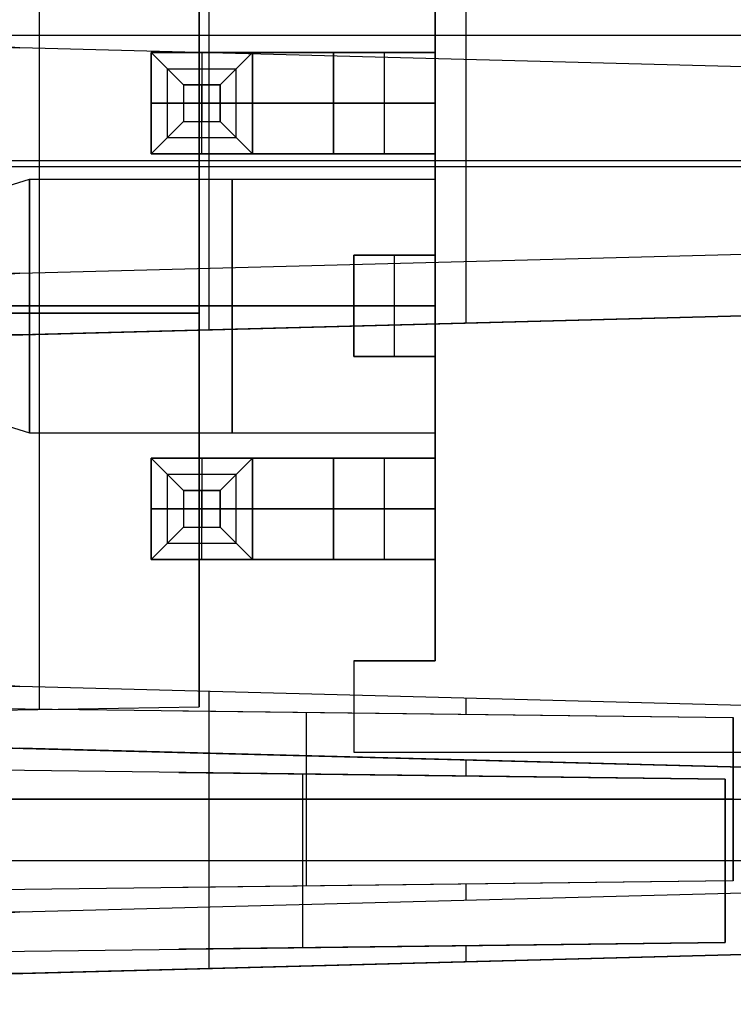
# Model space of a CAD drawing. Extents: x -8 to 8, y 0 to 107.
# Tile 237 of 256: x -5.04 to -0.57, y 79.79 to 85.95. Entities that reach past the tile are written whole.
import ezdxf

# ---------------------------------------------------------------- set-up
doc = ezdxf.new("R2010")
doc.units = 0
doc.layers.add('COUPLER_CASE', color=7, linetype='CONTINUOUS')
doc.layers.add('COUPLER_PCB', color=7, linetype='CONTINUOUS')

msp = doc.modelspace()

# ---------------------------------------------------------------- linework, layer by layer
at = {"layer": 'COUPLER_CASE', "color": 254}
for p, q in [((-3.8533, 84.0091, 11.1595), (-3.8533, 87.7444, 11.1595)), ((-2.2428, 84.0513, 13.6182), (-2.2428, 86.932, 13.6182)), ((-4.9153, 81.6311, 128.8544), (-4.9153, 86.5962, 128.8544)), ((-4.9153, 81.6311, 127.7518), (-4.9153, 86.5962, 127.7518)), ((-3.9153, 81.6486, 128.837), (-3.9153, 86.5788, 128.837)), ((-3.9153, 86.5788, 127.7693), (-3.9153, 81.6486, 127.7693)), ((-3.9153, 86.5788, 128.3031), (-3.9153, 81.6486, 128.3031)), ((-0.0703, 85.8534, 11.0604), (-7.6363, 85.8534, 11.2585)), ((-5.0389, 85.7755, 139.9787), (-5.0992, 85.7791, 139.9772)), ((1.4297, 85.6061, 137.6473), (-5.0389, 85.7755, 137.4779)), ((-0.0703, 85.6454, 140.1088), (-5.0389, 85.7755, 139.9787)), ((-5.0389, 85.7755, 139.9787), (-5.0389, 85.7755, 137.4779)), ((-0.0703, 85.6454, 138.7934), (-5.0389, 85.7755, 138.7934)), ((-3.8533, 84.3952, 140.0098), (-3.8533, 85.7445, 140.0098)), ((-2.2428, 84.4374, 137.5511), (-2.2428, 85.7023, 137.5511)), ((-1.8046, 85.6908, 140.0634), (-1.8046, 85.6908, 137.5626)), ((-7.6363, 85.0698, 139.9107), (-0.0703, 85.0698, 140.1088)), ((-5.9153, 85.0698, 137.4549), (1.4297, 85.0698, 137.6473)), ((1.4297, 85.0305, 13.522), (-5.9153, 85.0305, 13.7143)), ((-5.0389, 84.3642, 137.4779), (1.4297, 84.5336, 137.6473)), ((-5.0389, 84.3642, 139.9787), (-0.0703, 84.4943, 140.1088)), ((-5.0389, 84.3642, 138.7934), (-0.0703, 84.4943, 138.7934)), ((-1.8046, 84.4489, 140.0634), (-1.8046, 84.4489, 137.5626)), ((-5.0992, 84.3606, 139.9772), (-5.0389, 84.3642, 139.9787)), ((-5.0389, 84.3642, 137.4779), (-5.0389, 84.3642, 139.9787)), ((-8.1618, 83.8965, 11.474), (-0.0703, 84.1084, 11.474)), ((-0.0703, 84.1082, 11.4604), (-8.1506, 83.8966, 11.4637)), ((-7.6931, 83.9086, 11.2621), (-0.0703, 84.1082, 11.2621)), ((-0.0703, 84.1082, 11.0604), (-7.6363, 83.9101, 11.2585)), ((-5.9153, 84.1137, 128.8719), (-3.9153, 84.1137, 128.837)), ((-3.9153, 84.1137, 127.7693), (-5.9153, 84.1137, 127.7344)), ((1.4297, 84.1475, 13.522), (-5.0389, 83.9781, 13.6914)), ((-5.0389, 83.9781, 12.5886), (1.0047, 84.1364, 12.5886)), ((-5.0389, 83.9781, 11.4858), (-0.0703, 84.1082, 11.4877)), ((-3.9153, 84.1137, 127.7693), (-3.9153, 84.1137, 128.837)), ((-1.8046, 84.0628, 13.6067), (-1.8046, 84.0628, 11.487)), ((-4.1105, 84.0024, 11.4619), (-4.1105, 84.0024, 11.1662)), ((-5.0389, 83.9781, 11.4858), (-5.0389, 83.9781, 13.6914)), ((-5.0389, 81.7755, 139.9787), (-5.0992, 81.7791, 139.9772)), ((1.4297, 81.6061, 137.6473), (-5.0389, 81.7755, 137.4779)), ((-0.0703, 81.6454, 140.1088), (-5.0389, 81.7755, 139.9787)), ((-5.0389, 81.7755, 139.9787), (-5.0389, 81.7755, 137.4779)), ((-0.0703, 81.6454, 138.7934), (-5.0389, 81.7755, 138.7934)), ((-3.8533, 80.3952, 140.0098), (-3.8533, 81.7445, 140.0098)), ((-2.2428, 81.601, 137.5511), (-2.2428, 81.7023, 137.5511)), ((-5.9153, 81.6137, 128.8719), (-3.9153, 81.6486, 128.837)), ((-5.9153, 81.6137, 127.7344), (-3.9153, 81.6486, 127.7693)), ((-5.9153, 81.6137, 128.3031), (-3.9153, 81.6486, 128.3031)), ((-5.9153, 81.6459, 137.4144), (-0.5703, 81.5806, 137.4473)), ((-5.9153, 81.6459, 137.4549), (-0.5703, 81.5806, 137.5949)), ((-3.9153, 81.6486, 127.7693), (-3.9153, 81.6486, 128.837)), ((-1.8046, 81.6908, 140.0634), (-1.8046, 81.6908, 137.5626)), ((-4.9153, 81.6311, 127.7518), (-4.9153, 81.6311, 128.8544)), ((-4.0174, 81.6227, 137.5046), (-0.5703, 81.5806, 137.5046)), ((-3.2428, 81.6132, 137.5249), (-3.2428, 81.6132, 137.4306)), ((-0.5703, 81.5806, 137.5949), (-0.5703, 81.5806, 137.4473)), ((-0.5703, 81.5806, 137.5949), (-0.5703, 80.5591, 137.5949)), ((-0.0703, 81.2584, 11.474), (-8.1619, 81.4703, 11.474)), ((-8.1506, 81.4702, 11.4637), (-0.0703, 81.2586, 11.4604)), ((-0.0703, 81.2586, 11.2621), (-7.6931, 81.4582, 11.2621)), ((-7.6363, 81.4567, 11.2585), (-0.0703, 81.2586, 11.0604)), ((-5.0389, 81.3887, 13.6914), (1.4297, 81.2193, 13.522)), ((-0.0703, 81.2586, 11.4877), (-5.0389, 81.3887, 11.4858)), ((-5.0389, 81.3887, 13.6914), (-5.0389, 81.3887, 11.4858)), ((1.0047, 81.2304, 12.5886), (-5.0389, 81.3887, 12.5886)), ((-4.1105, 81.3644, 11.4619), (-4.1105, 81.3644, 11.1662)), ((-3.8533, 80.0091, 11.1595), (-3.8533, 81.3576, 11.1595)), ((-0.5703, 81.3767, 137.3392), (-0.5703, 80.763, 137.3392)), ((-2.2428, 81.2149, 13.6182), (-2.2428, 81.3155, 13.6182)), ((-1.8046, 81.304, 13.6067), (-1.8046, 81.304, 11.487)), ((-0.6203, 81.1951, 13.5757), (-5.9153, 81.2598, 13.7143)), ((-0.6203, 81.1951, 13.7223), (-5.9153, 81.2598, 13.7549)), ((-4.0424, 81.2369, 13.6653), (-0.6203, 81.1951, 13.6653)), ((-3.2678, 81.2274, 13.7388), (-3.2678, 81.2274, 13.645)), ((-0.6203, 80.1724, 13.5757), (-0.6203, 81.1951, 13.5757)), ((-0.6203, 81.1951, 13.7223), (-0.6203, 81.1951, 13.5757)), ((-7.6363, 81.0698, 139.9107), (-0.0703, 81.0698, 140.1088)), ((-0.5703, 81.0698, 137.2839), (-5.9153, 81.0698, 137.2186)), ((-0.5703, 81.0698, 137.5949), (-0.5703, 81.0698, 137.2839)), ((-0.6203, 80.3783, 13.8313), (-0.6203, 80.9892, 13.8313)), ((-0.0703, 80.6834, 11.0604), (-7.6363, 80.6834, 11.2585)), ((-0.6203, 80.6838, 13.8859), (-5.9153, 80.6838, 13.9506)), ((-0.6203, 80.6838, 13.8859), (-0.6203, 80.6838, 13.5757)), ((1.4297, 80.6834, 13.522), (-0.6203, 80.6834, 13.5757)), ((-0.5703, 80.5591, 137.5949), (-5.9153, 80.4938, 137.4549)), ((-0.5703, 80.5591, 137.4473), (-5.9153, 80.4938, 137.4144)), ((-5.0389, 80.3642, 137.4779), (1.4297, 80.5336, 137.6473)), ((-0.5703, 80.5591, 137.5046), (-4.0174, 80.517, 137.5046)), ((-2.2428, 80.4374, 137.5511), (-2.2428, 80.5387, 137.5511)), ((-0.5703, 80.5591, 137.4473), (-0.5703, 80.5591, 137.5949)), ((-5.0389, 80.3642, 139.9787), (-0.0703, 80.4943, 140.1088)), ((-5.0389, 80.3642, 138.7934), (-0.0703, 80.4943, 138.7934)), ((-3.2428, 80.5265, 137.5249), (-3.2428, 80.5265, 137.4306)), ((-1.8046, 80.4489, 140.0634), (-1.8046, 80.4489, 137.5626)), ((-5.0992, 80.3606, 139.9772), (-5.0389, 80.3642, 139.9787)), ((-5.0389, 80.3642, 137.4779), (-5.0389, 80.3642, 139.9787)), ((-5.9153, 80.1077, 13.7143), (-0.6203, 80.1724, 13.5757)), ((-5.9153, 80.1077, 13.7549), (-0.6203, 80.1724, 13.7223)), ((-0.6203, 80.1724, 13.6653), (-4.0424, 80.1306, 13.6653)), ((-0.6203, 80.1724, 13.5757), (-0.6203, 80.1724, 13.7223)), ((-8.1618, 79.8965, 11.474), (-0.0703, 80.1084, 11.474)), ((-0.0703, 80.1082, 11.4604), (-8.1506, 79.8966, 11.4637)), ((-7.6931, 79.9086, 11.2621), (-0.0703, 80.1082, 11.2621)), ((-0.0703, 80.1082, 11.0604), (-7.6363, 79.9101, 11.2585)), ((1.4297, 80.1475, 13.522), (-5.0389, 79.9781, 13.6914)), ((-5.0389, 79.9781, 12.5886), (1.0047, 80.1364, 12.5886)), ((-5.0389, 79.9781, 11.4858), (-0.0703, 80.1082, 11.4877)), ((-3.2678, 80.1401, 13.7388), (-3.2678, 80.1401, 13.645)), ((-2.2428, 80.0513, 13.6182), (-2.2428, 80.1526, 13.6182)), ((-1.8046, 80.0628, 13.6067), (-1.8046, 80.0628, 11.487)), ((-5.0389, 79.9781, 11.4858), (-5.0389, 79.9781, 13.6914)), ((-4.1105, 80.0024, 11.4619), (-4.1105, 80.0024, 11.1662))]:
    msp.add_line(p, q, dxfattribs=at)
at = {"layer": 'COUPLER_CASE', "color": 254, "extrusion": (-0.026177, 3.28497e-14, 0.999657)}
msp.add_arc((-86.6754, -1.415, 137.5627), 0.9001, 270.00946, 358.51017, dxfattribs=at)
at = {"layer": 'COUPLER_CASE', "color": 254}
for centre, start, end in [((-5.0153, 86.6752, 138.7168), 180, 268.5), ((-5.0153, 83.4645, 138.7168), 91.5, 180), ((-5.0153, 83.0784, 12.6), 91.5, 180), ((-5.0153, 82.6752, 138.7168), 180, 268.5), ((-5.0153, 82.2884, 12.6), 180, 268.5), ((-5.0153, 79.4645, 138.7168), 91.5, 180), ((-5.0153, 79.0784, 12.6), 91.5, 180)]:
    msp.add_arc(centre, 0.9, start, end, dxfattribs=at)
at = {"layer": 'COUPLER_CASE', "color": 254, "extrusion": (-0.026177, 2.20918e-14, 0.999657)}
msp.add_arc((-83.4643, -1.415, 137.5627), 0.9001, 181.48983, 269.99054, dxfattribs=at)
at = {"layer": 'COUPLER_CASE', "color": 254, "extrusion": (0.538006, -0.30052, 0.787552)}
for centre in [(70.0137, 42.4524, -18.9024), (66.5215, 40.9162, -17.7003)]:
    msp.add_arc(centre, 0.9116, 22.07416, 78.69032, dxfattribs=at)
at = {"layer": 'COUPLER_CASE', "color": 254, "extrusion": (1, 0, 0)}
for centre, radius, start, end in [((83.6084, 11.474, -4.2134), 0.3915, 358.23567, 1.76414), ((81.7584, 11.474, -4.2134), 0.3915, 178.23586, 180), ((81.7584, 11.474, -4.1161), 0.3941, 180, 181.75862), ((80.6838, 13.0051, -3.2678), 0.9132, 53.46026, 126.53974)]:
    msp.add_arc(centre, radius, start, end, dxfattribs=at)
at = {"layer": 'COUPLER_CASE', "color": 254, "extrusion": (0.026177, 9.74676e-15, 0.999657)}
msp.add_arc((83.0783, 5.3722, 13.5548), 0.9001, 1.48983, 89.99054, dxfattribs=at)
at = {"layer": 'COUPLER_CASE', "color": 254, "extrusion": (-0.026177, 5.7318e-16, 0.999657)}
msp.add_arc((-82.6754, -1.415, 137.5627), 0.9001, 270.00946, 358.51017, dxfattribs=at)
at = {"layer": 'COUPLER_CASE', "color": 254, "extrusion": (1, -4.42954e-15, 0)}
msp.add_arc((81.0698, 138.1642, -3.2428), 0.9129, 233.46991, 306.53009, dxfattribs=at)
at = {"layer": 'COUPLER_CASE', "color": 254, "extrusion": (1, -1.51143e-15, -1.06545e-17)}
msp.add_arc((81.0698, 138.1642, -0.5703), 0.8802, 234.53332, 305.46668, dxfattribs=at)
at = {"layer": 'COUPLER_CASE', "color": 254, "extrusion": (1, -1.38836e-15, 4.63986e-16)}
msp.add_arc((80.6838, 13.0051, -0.6203), 0.8808, 54.51284, 125.48716, dxfattribs=at)
at = {"layer": 'COUPLER_CASE', "color": 254, "extrusion": (-0.026177, -5.50874e-14, 0.999657)}
msp.add_arc((-79.4643, -1.415, 137.5627), 0.9001, 181.48983, 269.99054, dxfattribs=at)
at = {"layer": 'COUPLER_CASE', "color": 254, "extrusion": (0.026177, -1.27884e-14, 0.999657)}
msp.add_arc((79.0783, 5.3722, 13.5548), 0.9001, 1.48983, 89.99054, dxfattribs=at)
at = {"layer": 'COUPLER_CASE', "color": 254, "extrusion": (1, -2.85767e-15, 0)}
msp.add_arc((79.6084, 11.474, -4.2134), 0.3915, 358.23567, 1.76414, dxfattribs=at)
at = {"layer": 'COUPLER_PCB', "color": 9}
for p, q in [((-2.438, 90.985, 128.3031), (-2.438, 84.9525, 128.3031)), ((-2.438, 86.3812, 130.8431), (-2.438, 84.4762, 130.8431)), ((-2.438, 84.4762, 125.7631), (-2.438, 86.3812, 125.7631)), ((-4.216, 85.7462, 126.2076), (-4.216, 85.1112, 126.2076)), ((-4.216, 85.1112, 124.9249), (-4.216, 85.7462, 124.9249)), ((-4.216, 85.7462, 124.9249), (-4.216, 85.7462, 126.2076)), ((-4.216, 85.7462, 131.6813), (-4.216, 85.1112, 131.6813)), ((-4.216, 85.7462, 130.3986), (-4.216, 85.7462, 131.6813)), ((-4.216, 85.1112, 130.3986), (-4.216, 85.7462, 130.3986)), ((-4.216, 85.7462, 124.9249), (-3.581, 85.7462, 124.9249)), ((-4.216, 85.7462, 131.6813), (-4.0128, 85.543, 131.8845)), ((-4.216, 85.7462, 131.6813), (-3.581, 85.7462, 131.6813)), ((-4.216, 85.7462, 124.9249), (-4.0128, 85.543, 124.7217)), ((-4.216, 85.1112, 125.5663), (-4.216, 85.7462, 125.5663)), ((-4.216, 85.1112, 131.04), (-4.216, 85.7462, 131.04)), ((-4.216, 85.7462, 126.1378), (-3.581, 85.7462, 126.1378)), ((-4.216, 85.7462, 130.4685), (-3.581, 85.7462, 130.4685)), ((-3.8985, 85.7462, 124.9249), (-3.8985, 85.543, 124.7217)), ((-3.8985, 85.7462, 131.6813), (-3.8985, 85.543, 131.8845)), ((-3.581, 85.7462, 124.9249), (-3.7842, 85.543, 124.7217)), ((-3.7842, 85.543, 131.8845), (-3.581, 85.7462, 131.6813)), ((-3.581, 85.7462, 126.2076), (-3.581, 85.1112, 126.2076)), ((-3.581, 85.7462, 124.9249), (-3.581, 85.1112, 124.9249)), ((-3.581, 85.7462, 126.2076), (-3.581, 85.7462, 124.9249)), ((-3.581, 85.1112, 131.6813), (-3.581, 85.7462, 131.6813)), ((-3.581, 85.7462, 130.3986), (-3.581, 85.1112, 130.3986)), ((-3.581, 85.7462, 131.6813), (-3.581, 85.7462, 130.3986)), ((-3.581, 85.1112, 125.5663), (-3.581, 85.7462, 125.5663)), ((-3.581, 85.1112, 131.04), (-3.581, 85.7462, 131.04)), ((-3.327, 85.7462, 127.322), (-3.327, 85.7462, 126.6476)), ((-3.327, 85.7462, 129.2842), (-3.327, 85.7462, 129.9587)), ((-3.073, 85.7462, 127.3506), (-2.438, 85.7462, 127.3506)), ((-3.073, 85.1112, 127.3506), (-3.073, 85.7462, 127.3506)), ((-3.073, 85.7462, 126.7156), (-3.073, 85.1112, 126.7156)), ((-2.438, 85.7462, 126.7156), (-3.073, 85.7462, 126.7156)), ((-3.073, 85.7462, 129.2556), (-3.073, 85.1112, 129.2556)), ((-2.438, 85.7462, 129.2556), (-3.073, 85.7462, 129.2556)), ((-3.073, 85.7462, 129.8906), (-2.438, 85.7462, 129.8906)), ((-3.073, 85.1112, 129.8906), (-3.073, 85.7462, 129.8906)), ((-2.7555, 85.1112, 127.3506), (-2.7555, 85.7462, 127.3506)), ((-2.7555, 85.1112, 126.7156), (-2.7555, 85.7462, 126.7156)), ((-2.7555, 85.1112, 129.2556), (-2.7555, 85.7462, 129.2556)), ((-2.7555, 85.1112, 129.8906), (-2.7555, 85.7462, 129.8906)), ((-2.438, 85.7462, 126.7156), (-2.438, 85.1112, 126.7156)), ((-2.438, 85.7462, 127.3506), (-2.438, 85.7462, 126.7156)), ((-2.438, 85.1112, 127.3506), (-2.438, 85.7462, 127.3506)), ((-2.438, 85.7462, 129.2556), (-2.438, 85.1112, 129.2556)), ((-2.438, 85.7462, 129.8906), (-2.438, 85.7462, 129.2556)), ((-2.438, 85.1112, 129.8906), (-2.438, 85.7462, 129.8906)), ((-4.1144, 85.2128, 124.8233), (-4.1144, 85.6446, 124.8233)), ((-4.1144, 85.2128, 131.7829), (-4.1144, 85.6446, 131.7829)), ((-4.1144, 85.6446, 124.8233), (-3.6826, 85.6446, 124.8233)), ((-4.1144, 85.6446, 131.7829), (-3.6826, 85.6446, 131.7829)), ((-3.6826, 85.2128, 124.8233), (-3.6826, 85.6446, 124.8233)), ((-3.6826, 85.2128, 131.7829), (-3.6826, 85.6446, 131.7829)), ((-3.7842, 85.543, 124.7217), (-4.0128, 85.543, 124.7217)), ((-4.0128, 85.543, 124.7217), (-4.0128, 85.3144, 124.7217)), ((-4.0128, 85.543, 131.8845), (-4.0128, 85.3144, 131.8845)), ((-4.0128, 85.543, 131.8845), (-3.7842, 85.543, 131.8845)), ((-3.8985, 85.543, 124.7217), (-3.8985, 85.3144, 124.7217)), ((-3.8985, 85.3144, 131.8845), (-3.8985, 85.543, 131.8845)), ((-3.7842, 85.543, 124.7217), (-3.7842, 85.3144, 124.7217)), ((-3.7842, 85.3144, 131.8845), (-3.7842, 85.543, 131.8845)), ((-4.216, 85.4287, 126.2076), (-4.216, 85.4287, 124.9249)), ((-4.216, 85.4287, 131.6813), (-4.216, 85.4287, 130.3986)), ((-4.216, 85.4287, 124.9249), (-4.0128, 85.4287, 124.7217)), ((-4.0128, 85.4287, 131.8845), (-4.216, 85.4287, 131.6813)), ((-4.0128, 85.4287, 124.7217), (-3.7842, 85.4287, 124.7217)), ((-4.0128, 85.4287, 131.8845), (-3.7842, 85.4287, 131.8845)), ((-3.7842, 85.4287, 124.7217), (-3.581, 85.4287, 124.9249)), ((-3.581, 85.4287, 131.6813), (-3.7842, 85.4287, 131.8845)), ((-3.581, 85.4287, 124.9249), (-3.581, 85.4287, 126.2076)), ((-3.581, 85.4287, 130.3986), (-3.581, 85.4287, 131.6813)), ((-2.438, 85.4287, 127.3506), (-3.073, 85.4287, 127.3506)), ((-3.073, 85.4287, 126.7156), (-2.438, 85.4287, 126.7156)), ((-3.073, 85.4287, 129.2556), (-2.438, 85.4287, 129.2556)), ((-2.438, 85.4287, 129.8906), (-3.073, 85.4287, 129.8906)), ((-4.216, 85.1112, 124.9249), (-4.0128, 85.3144, 124.7217)), ((-4.216, 85.1112, 131.6813), (-4.0128, 85.3144, 131.8845)), ((-4.0128, 85.3144, 124.7217), (-3.7842, 85.3144, 124.7217)), ((-4.0128, 85.3144, 131.8845), (-3.7842, 85.3144, 131.8845)), ((-3.8985, 85.1112, 124.9249), (-3.8985, 85.3144, 124.7217)), ((-3.8985, 85.1112, 131.6813), (-3.8985, 85.3144, 131.8845)), ((-3.7842, 85.3144, 124.7217), (-3.581, 85.1112, 124.9249)), ((-3.7842, 85.3144, 131.8845), (-3.581, 85.1112, 131.6813)), ((-4.1144, 85.2128, 124.8233), (-3.6826, 85.2128, 124.8233)), ((-4.1144, 85.2128, 131.7829), (-3.6826, 85.2128, 131.7829)), ((-4.216, 85.1112, 126.2076), (-4.216, 85.1112, 124.9249)), ((-4.216, 85.1112, 124.9249), (-3.581, 85.1112, 124.9249)), ((-4.216, 85.1112, 131.6813), (-3.581, 85.1112, 131.6813)), ((-4.216, 85.1112, 130.3986), (-4.216, 85.1112, 131.6813)), ((-4.216, 85.1112, 126.1378), (-3.581, 85.1112, 126.1378)), ((-4.216, 85.1112, 130.4685), (-3.581, 85.1112, 130.4685)), ((-3.581, 85.1112, 124.9249), (-3.581, 85.1112, 126.2076)), ((-3.581, 85.1112, 131.6813), (-3.581, 85.1112, 130.3986)), ((-3.327, 85.1112, 127.322), (-3.327, 85.1112, 126.6476)), ((-3.327, 85.1112, 129.2842), (-3.327, 85.1112, 129.9587)), ((-2.438, 85.1112, 127.3506), (-3.073, 85.1112, 127.3506)), ((-3.073, 85.1112, 126.7156), (-2.438, 85.1112, 126.7156)), ((-2.438, 85.1112, 129.2556), (-3.073, 85.1112, 129.2556)), ((-3.073, 85.1112, 129.8906), (-2.438, 85.1112, 129.8906)), ((-2.438, 85.1112, 126.7156), (-2.438, 85.1112, 127.3506)), ((-2.438, 85.1112, 129.2556), (-2.438, 85.1112, 129.8906)), ((-5.613, 84.7556, 128.3031), (-4.978, 84.9525, 128.3031)), ((-4.978, 84.9525, 128.3031), (-2.438, 84.9525, 128.3031)), ((-2.438, 84.4762, 130.8431), (-2.946, 84.4762, 130.8431)), ((-2.946, 84.4762, 130.8431), (-2.946, 83.8412, 130.8431)), ((-2.946, 84.4762, 125.7631), (-2.946, 83.8412, 125.7631)), ((-2.438, 84.4762, 125.7631), (-2.946, 84.4762, 125.7631)), ((-2.946, 84.4762, 125.7631), (-2.946, 84.4762, 127.4141)), ((-2.946, 84.4762, 127.4141), (-2.438, 84.4762, 127.4141)), ((-2.946, 83.8412, 127.4141), (-2.946, 84.4762, 127.4141)), ((-2.946, 84.4762, 129.1921), (-2.946, 83.8412, 129.1921)), ((-2.438, 84.4762, 129.1921), (-2.946, 84.4762, 129.1921)), ((-2.946, 84.4762, 129.1921), (-2.946, 84.4762, 130.8431)), ((-2.946, 84.4762, 126.5886), (-2.438, 84.4762, 126.5886)), ((-2.946, 84.4762, 130.0176), (-2.438, 84.4762, 130.0176)), ((-2.946, 84.4762, 126.5886), (-2.946, 83.8412, 126.5886)), ((-2.946, 84.4762, 130.0176), (-2.946, 83.8412, 130.0176)), ((-2.692, 84.4762, 125.7631), (-2.692, 84.4762, 127.4141)), ((-2.692, 83.8412, 127.4141), (-2.692, 84.4762, 127.4141)), ((-2.692, 83.8412, 129.1921), (-2.692, 84.4762, 129.1921)), ((-2.692, 84.4762, 129.1921), (-2.692, 84.4762, 130.8431)), ((-2.438, 84.4762, 127.4141), (-2.438, 84.4762, 125.7631)), ((-2.438, 83.8412, 127.4141), (-2.438, 84.4762, 127.4141)), ((-2.438, 84.4762, 129.1921), (-2.438, 83.8412, 129.1921)), ((-2.438, 84.4762, 130.8431), (-2.438, 84.4762, 129.1921)), ((-5.613, 84.1587, 128.9), (-4.978, 84.1587, 129.0969)), ((-4.978, 84.1587, 127.5094), (-5.613, 84.1587, 127.7062)), ((-4.978, 84.1587, 129.0969), (-2.438, 84.1587, 129.0969)), ((-2.438, 84.1587, 127.5094), (-4.978, 84.1587, 127.5094)), ((-2.946, 84.1587, 127.4141), (-2.438, 84.1587, 127.4141)), ((-2.946, 84.1587, 129.1921), (-2.438, 84.1587, 129.1921)), ((-2.946, 84.1587, 127.4141), (-2.946, 84.1587, 125.7631)), ((-2.946, 84.1587, 130.8431), (-2.946, 84.1587, 129.1921)), ((-2.946, 83.8412, 130.8431), (-2.438, 83.8412, 130.8431)), ((-2.946, 83.8412, 125.7631), (-2.438, 83.8412, 125.7631)), ((-2.438, 83.8412, 127.4141), (-2.946, 83.8412, 127.4141)), ((-2.946, 83.8412, 127.4141), (-2.946, 83.8412, 125.7631)), ((-2.946, 83.8412, 130.8431), (-2.946, 83.8412, 129.1921)), ((-2.946, 83.8412, 129.1921), (-2.438, 83.8412, 129.1921)), ((-2.438, 83.8412, 126.5886), (-2.946, 83.8412, 126.5886)), ((-2.438, 83.8412, 130.0176), (-2.946, 83.8412, 130.0176)), ((-2.692, 83.8412, 127.4141), (-2.692, 83.8412, 125.7631)), ((-2.692, 83.8412, 130.8431), (-2.692, 83.8412, 129.1921)), ((-2.438, 83.8412, 130.8431), (-2.438, 81.9362, 130.8431)), ((-2.438, 83.8412, 125.7631), (-2.438, 83.8412, 127.4141)), ((-2.438, 81.9362, 125.7631), (-2.438, 83.8412, 125.7631)), ((-2.438, 83.8412, 129.1921), (-2.438, 83.8412, 130.8431)), ((-5.613, 83.5618, 128.3031), (-4.978, 83.365, 128.3031)), ((-4.978, 83.365, 128.3031), (-2.438, 83.365, 128.3031)), ((-2.438, 83.365, 128.3031), (-2.438, 81.9362, 128.3031)), ((-4.216, 83.2062, 131.6813), (-4.216, 82.5712, 131.6813)), ((-4.216, 83.2062, 130.3986), (-4.216, 83.2062, 131.6813)), ((-4.216, 82.5712, 130.3986), (-4.216, 83.2062, 130.3986)), ((-4.216, 83.2062, 126.2076), (-4.216, 82.5712, 126.2076)), ((-4.216, 82.5712, 124.9249), (-4.216, 83.2062, 124.9249)), ((-4.216, 83.2062, 124.9249), (-4.216, 83.2062, 126.2076)), ((-4.216, 83.2062, 131.6813), (-4.0128, 83.003, 131.8845)), ((-4.216, 83.2062, 131.6813), (-3.581, 83.2062, 131.6813)), ((-3.581, 83.2062, 124.9249), (-4.216, 83.2062, 124.9249)), ((-4.216, 83.2062, 124.9249), (-4.0128, 83.003, 124.7217)), ((-4.216, 82.5712, 131.04), (-4.216, 83.2062, 131.04)), ((-4.216, 82.5712, 125.5663), (-4.216, 83.2062, 125.5663)), ((-4.216, 83.2062, 130.4685), (-3.581, 83.2062, 130.4685)), ((-4.216, 83.2062, 126.1378), (-3.581, 83.2062, 126.1378)), ((-3.8985, 83.2062, 131.6813), (-3.8985, 83.003, 131.8845)), ((-3.8985, 83.2062, 124.9249), (-3.8985, 83.003, 124.7217)), ((-3.7842, 83.003, 131.8845), (-3.581, 83.2062, 131.6813)), ((-3.581, 83.2062, 124.9249), (-3.7842, 83.003, 124.7217)), ((-3.581, 82.5712, 131.6813), (-3.581, 83.2062, 131.6813)), ((-3.581, 83.2062, 130.3986), (-3.581, 82.5712, 130.3986)), ((-3.581, 83.2062, 131.6813), (-3.581, 83.2062, 130.3986)), ((-3.581, 83.2062, 126.2076), (-3.581, 82.5712, 126.2076)), ((-3.581, 83.2062, 124.9249), (-3.581, 82.5712, 124.9249)), ((-3.581, 83.2062, 126.2076), (-3.581, 83.2062, 124.9249)), ((-3.581, 82.5712, 131.04), (-3.581, 83.2062, 131.04)), ((-3.581, 82.5712, 125.5663), (-3.581, 83.2062, 125.5663)), ((-3.327, 83.2062, 129.2842), (-3.327, 83.2062, 129.9587)), ((-3.327, 83.2062, 127.322), (-3.327, 83.2062, 126.6476)), ((-3.073, 83.2062, 129.2556), (-3.073, 82.5712, 129.2556)), ((-2.438, 83.2062, 129.2556), (-3.073, 83.2062, 129.2556)), ((-3.073, 83.2062, 129.8906), (-2.438, 83.2062, 129.8906)), ((-3.073, 82.5712, 129.8906), (-3.073, 83.2062, 129.8906)), ((-3.073, 83.2062, 127.3506), (-2.438, 83.2062, 127.3506)), ((-3.073, 82.5712, 127.3506), (-3.073, 83.2062, 127.3506)), ((-3.073, 83.2062, 126.7156), (-3.073, 82.5712, 126.7156)), ((-2.438, 83.2062, 126.7156), (-3.073, 83.2062, 126.7156)), ((-2.7555, 82.5712, 129.2556), (-2.7555, 83.2062, 129.2556)), ((-2.7555, 82.5712, 129.8906), (-2.7555, 83.2062, 129.8906)), ((-2.7555, 82.5712, 127.3506), (-2.7555, 83.2062, 127.3506)), ((-2.7555, 82.5712, 126.7156), (-2.7555, 83.2062, 126.7156)), ((-2.438, 83.2062, 129.2556), (-2.438, 82.5712, 129.2556)), ((-2.438, 83.2062, 129.8906), (-2.438, 83.2062, 129.2556)), ((-2.438, 82.5712, 129.8906), (-2.438, 83.2062, 129.8906)), ((-2.438, 83.2062, 126.7156), (-2.438, 82.5712, 126.7156)), ((-2.438, 83.2062, 127.3506), (-2.438, 83.2062, 126.7156)), ((-2.438, 82.5712, 127.3506), (-2.438, 83.2062, 127.3506)), ((-4.1144, 82.6728, 131.7829), (-4.1144, 83.1046, 131.7829)), ((-4.1144, 82.6728, 124.8233), (-4.1144, 83.1046, 124.8233)), ((-4.1144, 83.1046, 131.7829), (-3.6826, 83.1046, 131.7829)), ((-4.1144, 83.1046, 124.8233), (-3.6826, 83.1046, 124.8233)), ((-3.6826, 82.6728, 131.7829), (-3.6826, 83.1046, 131.7829)), ((-3.6826, 82.6728, 124.8233), (-3.6826, 83.1046, 124.8233)), ((-4.0128, 83.003, 131.8845), (-4.0128, 82.7744, 131.8845)), ((-4.0128, 83.003, 131.8845), (-3.7842, 83.003, 131.8845)), ((-3.7842, 83.003, 124.7217), (-4.0128, 83.003, 124.7217)), ((-4.0128, 83.003, 124.7217), (-4.0128, 82.7744, 124.7217)), ((-3.8985, 82.7744, 131.8845), (-3.8985, 83.003, 131.8845)), ((-3.8985, 83.003, 124.7217), (-3.8985, 82.7744, 124.7217)), ((-3.7842, 82.7744, 131.8845), (-3.7842, 83.003, 131.8845)), ((-3.7842, 83.003, 124.7217), (-3.7842, 82.7744, 124.7217)), ((-4.216, 82.8887, 131.6813), (-4.216, 82.8887, 130.3986)), ((-4.216, 82.8887, 126.2076), (-4.216, 82.8887, 124.9249)), ((-4.0128, 82.8887, 131.8845), (-4.216, 82.8887, 131.6813)), ((-4.216, 82.8887, 124.9249), (-4.0128, 82.8887, 124.7217)), ((-4.0128, 82.8887, 131.8845), (-3.7842, 82.8887, 131.8845)), ((-4.0128, 82.8887, 124.7217), (-3.7842, 82.8887, 124.7217)), ((-3.581, 82.8887, 131.6813), (-3.7842, 82.8887, 131.8845)), ((-3.7842, 82.8887, 124.7217), (-3.581, 82.8887, 124.9249)), ((-3.581, 82.8887, 130.3986), (-3.581, 82.8887, 131.6813)), ((-3.581, 82.8887, 124.9249), (-3.581, 82.8887, 126.2076)), ((-3.073, 82.8887, 129.2556), (-2.438, 82.8887, 129.2556)), ((-2.438, 82.8887, 129.8906), (-3.073, 82.8887, 129.8906)), ((-2.438, 82.8887, 127.3506), (-3.073, 82.8887, 127.3506)), ((-3.073, 82.8887, 126.7156), (-2.438, 82.8887, 126.7156)), ((-4.216, 82.5712, 131.6813), (-4.0128, 82.7744, 131.8845)), ((-4.216, 82.5712, 124.9249), (-4.0128, 82.7744, 124.7217)), ((-4.0128, 82.7744, 131.8845), (-3.7842, 82.7744, 131.8845)), ((-4.0128, 82.7744, 124.7217), (-3.7842, 82.7744, 124.7217)), ((-3.8985, 82.5712, 131.6813), (-3.8985, 82.7744, 131.8845)), ((-3.8985, 82.5712, 124.9249), (-3.8985, 82.7744, 124.7217)), ((-3.7842, 82.7744, 131.8845), (-3.581, 82.5712, 131.6813)), ((-3.7842, 82.7744, 124.7217), (-3.581, 82.5712, 124.9249)), ((-4.1144, 82.6728, 131.7829), (-3.6826, 82.6728, 131.7829)), ((-4.1144, 82.6728, 124.8233), (-3.6826, 82.6728, 124.8233)), ((-4.216, 82.5712, 131.6813), (-3.581, 82.5712, 131.6813)), ((-4.216, 82.5712, 130.3986), (-4.216, 82.5712, 131.6813)), ((-4.216, 82.5712, 126.2076), (-4.216, 82.5712, 124.9249)), ((-4.216, 82.5712, 124.9249), (-3.581, 82.5712, 124.9249)), ((-4.216, 82.5712, 130.4685), (-3.581, 82.5712, 130.4685)), ((-4.216, 82.5712, 126.1378), (-3.581, 82.5712, 126.1378)), ((-3.581, 82.5712, 131.6813), (-3.581, 82.5712, 130.3986)), ((-3.581, 82.5712, 124.9249), (-3.581, 82.5712, 126.2076)), ((-3.327, 82.5712, 129.2842), (-3.327, 82.5712, 129.9587)), ((-3.327, 82.5712, 127.322), (-3.327, 82.5712, 126.6476)), ((-2.438, 82.5712, 129.2556), (-3.073, 82.5712, 129.2556)), ((-3.073, 82.5712, 129.8906), (-2.438, 82.5712, 129.8906)), ((-2.438, 82.5712, 127.3506), (-3.073, 82.5712, 127.3506)), ((-3.073, 82.5712, 126.7156), (-2.438, 82.5712, 126.7156)), ((-2.438, 82.5712, 129.2556), (-2.438, 82.5712, 129.8906)), ((-2.438, 82.5712, 126.7156), (-2.438, 82.5712, 127.3506)), ((-2.438, 81.9362, 130.8431), (-2.946, 81.9362, 130.8431)), ((-2.946, 81.9362, 130.8431), (-2.946, 81.3647, 130.8431)), ((-2.946, 81.9362, 125.7631), (-2.946, 81.3647, 125.7631)), ((-2.438, 81.9362, 125.7631), (-2.946, 81.9362, 125.7631)), ((-2.946, 81.9362, 125.7631), (-2.946, 81.9362, 130.8431)), ((-2.946, 81.9362, 128.3031), (-2.946, 81.3647, 128.3031)), ((-2.946, 81.9362, 128.3031), (-2.438, 81.9362, 128.3031)), ((-2.692, 81.9362, 125.7631), (-2.692, 81.9362, 130.8431)), ((-2.438, 81.9362, 130.8431), (-2.438, 81.9362, 125.7631)), ((-2.946, 81.6505, 130.8431), (-2.946, 81.6505, 125.7631)), ((-2.946, 81.3647, 130.8431), (3.404, 81.3647, 130.8431)), ((-2.946, 81.3647, 125.7631), (3.404, 81.3647, 125.7631)), ((-2.946, 81.3647, 130.8431), (-2.946, 81.3647, 125.7631)), ((-2.946, 81.3647, 128.3031), (3.404, 81.3647, 128.3031))]:
    msp.add_line(p, q, dxfattribs=at)
at = {"layer": 'COUPLER_PCB', "color": 9, "extrusion": (-1.55466e-16, 1, 1.74846e-07)}
for centre, radius, start, end in [((3.073, 126.2076, 85.7462), 1.143, 0, 90), ((3.073, 130.3986, 85.7462), 1.143, 270, 0), ((3.073, 126.2076, 85.7462), 0.508, 0, 90), ((3.073, 130.3986, 85.7462), 0.508, 270, 0), ((3.073, 126.2076, 85.1112), 1.143, 0, 90), ((3.073, 130.3986, 85.1112), 1.143, 270, 0), ((3.073, 126.2076, 85.1112), 0.508, 0, 90), ((3.073, 130.3986, 85.1112), 0.508, 270, 0), ((3.073, 130.3986, 82.5712), 1.143, 270, 0), ((3.073, 126.2076, 82.5712), 1.143, 0, 90), ((3.073, 130.3986, 82.5712), 0.508, 270, 0), ((3.073, 126.2076, 82.5712), 0.508, 0, 90)]:
    msp.add_arc(centre, radius, start, end, dxfattribs=at)
at = {"layer": 'COUPLER_PCB', "color": 9, "extrusion": (0, 1, 1.74846e-07)}
for centre, radius, start, end in [((3.073, 126.2076, 85.4287), 1.143, 0, 90), ((3.073, 130.3986, 85.4287), 1.143, 270, 0), ((3.073, 126.2076, 85.4287), 0.508, 0, 90), ((3.073, 130.3986, 85.4287), 0.508, 270, 0), ((3.073, 130.3986, 82.8887), 1.143, 270, 0), ((3.073, 126.2076, 82.8887), 1.143, 0, 90), ((3.073, 130.3986, 82.8887), 0.508, 270, 0), ((3.073, 126.2076, 82.8887), 0.508, 0, 90)]:
    msp.add_arc(centre, radius, start, end, dxfattribs=at)
at = {"layer": 'COUPLER_PCB', "color": 9, "extrusion": (1, 7.79821e-15, -4.37114e-08)}
for centre, radius, start, end in [((84.1587, 128.3031, -4.978), 0.7938, 270.00001, 90.00001), ((84.1587, 128.3031, -2.438), 0.7937, 270.00001, 90.00001), ((84.1587, 128.3031, -4.978), 0.7938, 90.00001, 270.00001), ((84.1587, 128.3031, -2.438), 0.7937, 90.00001, 270.00001)]:
    msp.add_arc(centre, radius, start, end, dxfattribs=at)
at = {"layer": 'COUPLER_PCB', "color": 9, "extrusion": (1, 0, -4.37114e-08)}
for radius, start, end in [(0.7937, 270.00001, 90.00001), (0.7938, 90.00001, 270.00001)]:
    msp.add_arc((84.1587, 128.3031, -3.708), radius, start, end, dxfattribs=at)
at = {"layer": 'COUPLER_PCB', "color": 9, "extrusion": (-5.83336e-17, 1, 1.74846e-07)}
for centre, start, end in [((3.073, 130.3986, 83.2062), 270, 0), ((3.073, 126.2076, 83.2062), 0, 90)]:
    msp.add_arc(centre, 1.143, start, end, dxfattribs=at)
at = {"layer": 'COUPLER_PCB', "color": 9, "extrusion": (6.30819e-17, 1, 1.74846e-07)}
for centre, start, end in [((3.073, 130.3986, 83.2062), 270, 0), ((3.073, 126.2076, 83.2062), 0, 90)]:
    msp.add_arc(centre, 0.508, start, end, dxfattribs=at)

doc.saveas('drawing.dxf')
